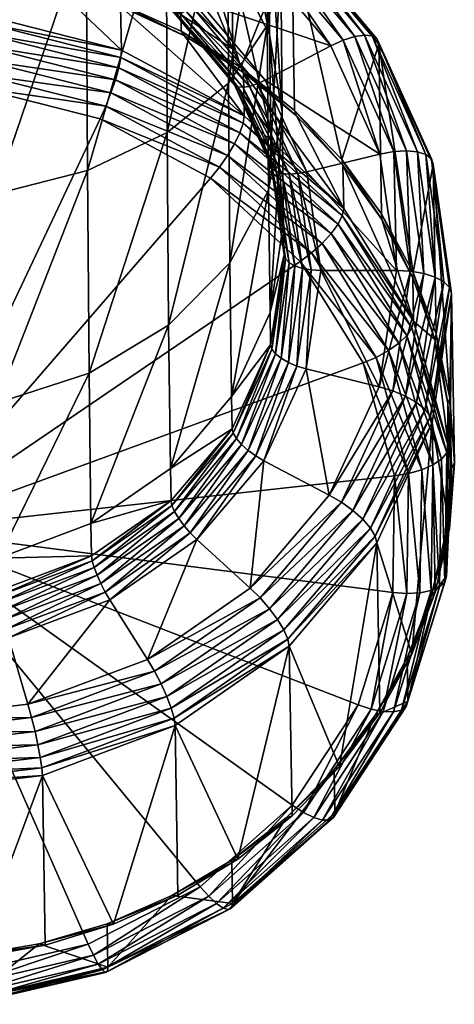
# Model space of a CAD drawing. Extents: x -0.13 to 0.206, y -0.197 to 0.
# Tile 6 of 256: x 0.006 to 0.03, y -0.197 to -0.143. Entities that reach past the tile are written whole.
import ezdxf

# ---------------------------------------------------------------- set-up
doc = ezdxf.new("R2010")
doc.units = 0
doc.layers.add('mesh', color=7, linetype='CONTINUOUS')

msp = doc.modelspace()

# ---------------------------------------------------------------- meshes
at = {"layer": 'mesh'}
mesh = msp.add_polyface(dxfattribs=at)
corners = [(0.01502, -0.134316, 0.441475), (0.021171, -0.138396, 0.444283), (0.014964, -0.134068, 0.442216), (0.020953, -0.138282, 0.445026), (0.014808, -0.133998, 0.44298), (0.02061, -0.138325, 0.445729), (0.014564, -0.134109, 0.443716), (0.020166, -0.138522, 0.446344), (0.014248, -0.134395, 0.444373), (0.019651, -0.138859, 0.446827), (0.013882, -0.134837, 0.444907), (0.017955, -0.139806, 0.464177), (0.014594, -0.130668, 0.467205), (0.014639, -0.13639, 0.461458), (0.017904, -0.133375, 0.470635), (0.01456, -0.12378, 0.471488), (0.017867, -0.125635, 0.475448), (0.019971, -0.136528, 0.474615), (0.019929, -0.127796, 0.480045), (0.020653, -0.139911, 0.478874), (0.020606, -0.130114, 0.484966), (0.019905, -0.143295, 0.483122), (0.019852, -0.132433, 0.489877), (0.019903, -0.118051, 0.483329), (0.020577, -0.119181, 0.488651), (0.017718, -0.134593, 0.494441), (0.01982, -0.120311, 0.493962), (0.01435, -0.136448, 0.498348), (0.017683, -0.121364, 0.498899), (0.009978, -0.137872, 0.501333), (0.014313, -0.122269, 0.503127), (-0.000216, -0.126886, -0.51671), (0.018036, -0.125832, -0.505438), (0.020331, -0.125832, -0.510546), (0.021226, -0.125832, -0.516074), (0.02066, -0.125832, -0.521645), (0.018672, -0.125832, -0.52688), (0.01533, -0.125251, -0.500213), (0.018766, -0.125536, -0.504986), (0.015085, -0.125536, -0.500473), (0.018415, -0.125734, -0.505203), (0.014802, -0.125734, -0.500773), (0.020759, -0.125734, -0.510417), (0.021154, -0.125536, -0.510299), (0.021673, -0.125734, -0.51606), (0.022085, -0.125536, -0.516048), (0.021095, -0.125734, -0.521748), (0.021496, -0.125536, -0.521843), (0.019065, -0.125734, -0.527092), (0.019428, -0.125536, -0.527287), (0.015721, -0.125734, -0.531728), (0.016021, -0.125536, -0.532011), (0.011291, -0.125734, -0.535341), (0.011507, -0.125536, -0.535692), (0.014496, -0.125832, -0.501098), (0.015396, -0.125832, -0.531422), (0.011056, -0.125832, -0.534961)]
mesh.append_faces([[corners[k] for k in face] for face in [(0, 1, 2, 2), (2, 3, 4, 4), (4, 5, 6, 6), (6, 7, 8, 8), (8, 9, 10, 10), (11, 12, 13, 13), (11, 14, 12, 12), (14, 15, 12, 12), (14, 16, 15, 15), (17, 16, 14, 14), (17, 18, 16, 16), (19, 18, 17, 17), (19, 20, 18, 18), (21, 22, 20, 20), (20, 23, 18, 18), (22, 24, 20, 20), (25, 26, 22, 22), (27, 28, 25, 25), (29, 30, 27, 27), (31, 32, 33, 33), (31, 33, 34, 34), (31, 34, 35, 35), (31, 35, 36, 36), (37, 38, 39, 39), (39, 40, 41, 41), (38, 40, 39, 39), (38, 42, 40, 40), (43, 42, 38, 38), (43, 44, 42, 42), (45, 44, 43, 43), (45, 46, 44, 44), (47, 46, 45, 45), (47, 48, 46, 46), (49, 48, 47, 47), (49, 50, 48, 48), (51, 50, 49, 49), (51, 52, 50, 50), (53, 52, 51, 51), (41, 32, 54, 54), (40, 32, 41, 41), (40, 33, 32, 32), (42, 33, 40, 40), (42, 34, 33, 33), (44, 34, 42, 42), (44, 35, 34, 34), (46, 35, 44, 44), (46, 36, 35, 35), (48, 36, 46, 46), (48, 55, 36, 36), (50, 55, 48, 48), (50, 56, 55, 55), (52, 56, 50, 50)]])
mesh = msp.add_polyface(dxfattribs=at)
corners = [(0.024095, -0.153317, 0.419931), (0.021507, -0.148245, 0.423746), (0.018592, -0.145873, 0.422617), (0.022074, -0.151318, 0.452769), (0.019345, -0.146496, 0.450574), (0.019794, -0.14629, 0.450407), (0.021573, -0.15141, 0.452883), (0.018925, -0.14663, 0.450854), (0.021105, -0.151439, 0.453113), (0.018563, -0.146683, 0.451227), (0.020702, -0.151402, 0.453444), (0.018284, -0.146652, 0.451667), (0.020392, -0.151301, 0.453852), (0.020196, -0.151144, 0.454309), (0.018108, -0.146539, 0.452145), (0.020126, -0.150941, 0.454785), (0.018045, -0.146351, 0.452628), (0.021249, -0.138659, 0.443549), (0.025925, -0.144036, 0.44695), (0.021171, -0.138396, 0.444283), (0.026019, -0.144318, 0.446225), (0.028903, -0.150604, 0.450036), (0.029007, -0.150908, 0.449322), (0.02566, -0.143866, 0.447667), (0.020953, -0.138282, 0.445026), (0.028608, -0.150369, 0.450722), (0.025242, -0.14382, 0.448328), (0.02061, -0.138325, 0.445729), (0.028143, -0.150218, 0.451334), (0.024699, -0.1439, 0.448887), (0.020166, -0.138522, 0.446344), (0.027539, -0.150162, 0.451829), (0.02407, -0.144101, 0.449306), (0.019651, -0.138859, 0.446827), (0.026837, -0.150205, 0.452175), (0.023395, -0.144409, 0.449558), (0.019099, -0.139313, 0.447148), (0.026086, -0.150344, 0.452346), (0.018448, -0.1456, 0.422489), (0.021404, -0.147956, 0.423611), (0.023995, -0.150644, 0.424884), (0.01502, -0.134316, 0.441475), (0.016155, -0.141973, 0.448365), (0.020096, -0.149175, 0.458573), (0.020028, -0.143783, 0.467328), (0.017955, -0.139806, 0.464177), (0.020794, -0.154101, 0.460875), (0.020717, -0.148052, 0.470699), (0.019971, -0.136528, 0.474615), (0.017904, -0.133375, 0.470635), (0.020653, -0.139911, 0.478874), (0.019975, -0.15232, 0.474058), (0.019905, -0.143295, 0.483122), (0.017853, -0.156297, 0.477177), (0.017776, -0.146448, 0.487069), (0.020606, -0.130114, 0.484966), (0.019852, -0.132433, 0.489877)]
mesh.append_faces([[corners[k] for k in face] for face in [(0, 1, 2, 2), (3, 4, 5, 5), (3, 6, 4, 4), (6, 7, 4, 4), (8, 9, 7, 7), (10, 11, 9, 9), (10, 12, 11, 11), (12, 13, 14, 14), (13, 15, 16, 16), (17, 18, 19, 19), (20, 18, 17, 17), (20, 21, 18, 18), (22, 21, 20, 20), (19, 23, 24, 24), (18, 23, 19, 19), (18, 25, 23, 23), (21, 25, 18, 18), (24, 26, 27, 27), (23, 26, 24, 24), (23, 28, 26, 26), (25, 28, 23, 23), (27, 29, 30, 30), (26, 29, 27, 27), (26, 31, 29, 29), (28, 31, 26, 26), (30, 32, 33, 33), (29, 32, 30, 30), (29, 34, 32, 32), (31, 34, 29, 29), (33, 35, 36, 36), (32, 35, 33, 33), (32, 37, 35, 35), (34, 37, 32, 32), (38, 1, 39, 39), (38, 2, 1, 1), (17, 40, 20, 20), (17, 39, 40, 40), (17, 38, 39, 39), (41, 38, 17, 17), (5, 35, 37, 37), (42, 35, 5, 5), (42, 36, 35, 35), (43, 44, 45, 45), (46, 47, 44, 44), (44, 48, 49, 49), (47, 48, 44, 44), (47, 50, 48, 48), (51, 50, 47, 47), (51, 52, 50, 50), (53, 54, 52, 52), (52, 55, 50, 50), (54, 56, 52, 52), (15, 43, 16, 16)]])
mesh = msp.add_polyface(dxfattribs=at)
corners = [(0.018631, -0.148248, 0.417524), (0.011867, -0.145052, 0.415124), (0.018574, -0.148649, 0.416854), (0.011902, -0.144638, 0.415788), (0.011754, -0.145607, 0.414584), (0.018393, -0.149169, 0.416297), (0.01157, -0.146268, 0.414205), (0.018102, -0.149772, 0.41589), (0.011328, -0.146987, 0.414012), (0.011044, -0.147717, 0.41402), (0.017721, -0.150416, 0.415661), (0.011862, -0.142263, 0.420882), (0.015358, -0.143868, 0.421657), (0.018592, -0.145873, 0.422617), (0.016155, -0.141973, 0.448365), (0.015787, -0.142276, 0.448579), (0.011143, -0.139038, 0.447032), (0.019794, -0.14629, 0.450407), (0.019345, -0.146496, 0.450574), (0.015444, -0.142501, 0.448901), (0.010899, -0.139332, 0.447388), (0.018925, -0.14663, 0.450854), (0.015148, -0.142632, 0.449311), (0.018563, -0.146683, 0.451227), (0.014919, -0.14266, 0.449779), (0.018284, -0.146652, 0.451667), (0.014774, -0.142584, 0.450275), (0.018108, -0.146539, 0.452145), (0.020392, -0.151301, 0.453852), (0.014722, -0.142409, 0.450764), (0.018045, -0.146351, 0.452628), (0.020196, -0.151144, 0.454309), (0.021249, -0.138659, 0.443549), (0.021171, -0.138396, 0.444283), (0.01502, -0.134316, 0.441475), (0.020953, -0.138282, 0.445026), (0.014964, -0.134068, 0.442216), (0.02061, -0.138325, 0.445729), (0.014808, -0.133998, 0.44298), (0.020166, -0.138522, 0.446344), (0.014564, -0.134109, 0.443716), (0.019651, -0.138859, 0.446827), (0.014248, -0.134395, 0.444373), (0.013882, -0.134837, 0.444907), (0.019099, -0.139313, 0.447148), (0.013491, -0.135403, 0.44528), (0.015176, -0.143614, 0.421537), (0.018448, -0.1456, 0.422489), (0.011645, -0.142033, 0.420772), (0.011404, -0.13866, 0.446783), (0.018015, -0.144585, 0.456416), (0.014639, -0.13639, 0.461458), (0.014693, -0.140643, 0.454552), (0.017955, -0.139806, 0.464177), (0.020096, -0.149175, 0.458573), (0.020028, -0.143783, 0.467328), (0.017904, -0.133375, 0.470635), (0.017776, -0.146448, 0.487069), (0.017718, -0.134593, 0.494441), (0.019852, -0.132433, 0.489877), (0.014412, -0.149155, 0.490447), (0.01435, -0.136448, 0.498348), (0.010043, -0.151233, 0.493025)]
mesh.append_faces([[corners[k] for k in face] for face in [(0, 1, 2, 2), (3, 1, 0, 0), (2, 4, 5, 5), (1, 4, 2, 2), (5, 6, 7, 7), (4, 6, 5, 5), (6, 8, 7, 7), (8, 9, 10, 10), (0, 11, 3, 3), (0, 12, 11, 11), (13, 12, 0, 0), (14, 15, 16, 16), (17, 15, 14, 14), (17, 18, 15, 15), (15, 19, 20, 20), (18, 19, 15, 15), (18, 21, 19, 19), (21, 22, 19, 19), (21, 23, 22, 22), (23, 24, 22, 22), (23, 25, 24, 24), (25, 26, 24, 24), (25, 27, 26, 26), (28, 27, 25, 25), (27, 29, 26, 26), (27, 30, 29, 29), (31, 30, 27, 27), (32, 33, 34, 34), (33, 35, 36, 36), (35, 37, 38, 38), (37, 39, 40, 40), (39, 41, 42, 42), (43, 44, 45, 45), (41, 44, 43, 43), (46, 13, 47, 47), (46, 12, 13, 13), (48, 12, 46, 46), (48, 11, 12, 12), (34, 46, 47, 47), (34, 48, 46, 46), (49, 44, 14, 14), (49, 45, 44, 44), (50, 51, 52, 52), (50, 53, 51, 51), (54, 53, 50, 50), (55, 56, 53, 53), (57, 58, 59, 59), (60, 58, 57, 57), (60, 61, 58, 58), (62, 61, 60, 60), (29, 50, 52, 52), (30, 50, 29, 29), (30, 54, 50, 50)]])
mesh = msp.add_polyface(dxfattribs=at)
corners = [(0.011902, -0.144638, 0.415788), (0.004355, -0.143153, 0.41418), (0.011867, -0.145052, 0.415124), (0.004365, -0.142733, 0.414841), (-0.003449, -0.143083, 0.414086), (-0.003466, -0.142663, 0.414747), (0.004317, -0.143728, 0.413649), (0.011754, -0.145607, 0.414584), (-0.003408, -0.143658, 0.413556), (0.004253, -0.144418, 0.413285), (0.01157, -0.146268, 0.414205), (-0.003348, -0.14435, 0.413194), (0.004168, -0.145177, 0.413112), (0.011328, -0.146987, 0.414012), (-0.003272, -0.14511, 0.413023), (0.004066, -0.145953, 0.413143), (0.011044, -0.147717, 0.41402), (-0.003185, -0.145888, 0.413056), (0.003955, -0.146693, 0.413374), (0.010738, -0.148408, 0.414227), (-0.003093, -0.146629, 0.413289), (0.000076, -0.170921, 0.424642), (0.016795, -0.151657, 0.415789), (0.021712, -0.156218, 0.417955), (0.008163, -0.141087, 0.420304), (0.011862, -0.142263, 0.420882), (0.000413, -0.14009, 0.419779), (0.004325, -0.140358, 0.419934), (0.015444, -0.142501, 0.448901), (0.015148, -0.142632, 0.449311), (0.010689, -0.139523, 0.447826), (0.014919, -0.14266, 0.449779), (0.010526, -0.139597, 0.448317), (0.014774, -0.142584, 0.450275), (0.010422, -0.13955, 0.448826), (0.014722, -0.142409, 0.450764), (0.010384, -0.139385, 0.44932), (0.007915, -0.140884, 0.420208), (0.011645, -0.142033, 0.420772), (0.004049, -0.140187, 0.419852), (0.01013, -0.162334, 0.481876), (0.010043, -0.151233, 0.493025), (0.014412, -0.149155, 0.490447), (0.005055, -0.163981, 0.483135), (0.004965, -0.152539, 0.494627), (-0.000384, -0.164543, 0.483535), (-0.000474, -0.152984, 0.495145), (-0.005815, -0.163981, 0.48305), (0.009978, -0.137872, 0.501333), (0.01435, -0.136448, 0.498348), (0.004898, -0.138767, 0.503191), (-0.000542, -0.139072, 0.503795), (-0.005905, -0.152539, 0.494542)]
mesh.append_faces([[corners[k] for k in face] for face in [(0, 1, 2, 2), (3, 1, 0, 0), (3, 4, 1, 1), (5, 4, 3, 3), (2, 6, 7, 7), (1, 6, 2, 2), (1, 8, 6, 6), (4, 8, 1, 1), (7, 9, 10, 10), (6, 9, 7, 7), (6, 11, 9, 9), (8, 11, 6, 6), (10, 12, 13, 13), (9, 12, 10, 10), (9, 14, 12, 12), (11, 14, 9, 9), (13, 15, 16, 16), (12, 15, 13, 13), (12, 17, 15, 15), (14, 17, 12, 12), (16, 18, 19, 19), (15, 18, 16, 16), (15, 20, 18, 18), (17, 20, 15, 15), (18, 20, 21, 21), (21, 19, 18, 18), (21, 22, 19, 19), (23, 22, 21, 21), (0, 24, 3, 3), (0, 25, 24, 24), (3, 26, 5, 5), (3, 27, 26, 26), (24, 27, 3, 3), (28, 29, 30, 30), (29, 31, 32, 32), (31, 33, 34, 34), (33, 35, 36, 36), (37, 25, 38, 38), (37, 24, 25, 25), (39, 24, 37, 37), (39, 27, 24, 24), (40, 41, 42, 42), (43, 41, 40, 40), (43, 44, 41, 41), (45, 44, 43, 43), (45, 46, 44, 44), (47, 46, 45, 45), (41, 48, 49, 49), (44, 48, 41, 41), (44, 50, 48, 48), (46, 50, 44, 44), (46, 51, 50, 50), (52, 51, 46, 46)]])
mesh = msp.add_polyface(dxfattribs=at)
corners = [(0.018631, -0.148248, 0.417524), (0.018574, -0.148649, 0.416854), (0.024095, -0.153317, 0.419931), (0.018393, -0.149169, 0.416297), (0.024019, -0.153701, 0.419252), (0.018102, -0.149772, 0.41589), (0.023784, -0.15417, 0.418671), (0.023406, -0.154692, 0.418226), (0.017721, -0.150416, 0.415661), (0.022911, -0.155232, 0.417947), (0.011328, -0.146987, 0.414012), (0.017275, -0.151059, 0.415627), (0.022334, -0.155752, 0.417855), (0.011044, -0.147717, 0.41402), (0.016795, -0.151657, 0.415789), (0.021712, -0.156218, 0.417955), (0.010738, -0.148408, 0.414227), (0.018592, -0.145873, 0.422617), (0.022838, -0.156713, 0.455291), (0.021573, -0.15141, 0.452883), (0.022074, -0.151318, 0.452769), (0.02232, -0.156684, 0.455348), (0.022034, -0.162108, 0.4578), (0.021534, -0.161957, 0.457802), (0.021105, -0.151439, 0.453113), (0.018925, -0.14663, 0.450854), (0.021836, -0.156599, 0.455526), (0.021067, -0.16176, 0.457926), (0.020702, -0.151402, 0.453444), (0.018563, -0.146683, 0.451227), (0.021419, -0.156465, 0.455811), (0.020665, -0.161528, 0.458166), (0.020392, -0.151301, 0.453852), (0.021099, -0.15629, 0.456183), (0.020356, -0.161279, 0.458504), (0.020196, -0.151144, 0.454309), (0.020895, -0.156086, 0.456619), (0.02016, -0.161028, 0.458918), (0.020126, -0.150941, 0.454785), (0.020824, -0.155867, 0.457088), (0.02009, -0.160793, 0.459379), (0.020794, -0.154101, 0.460875), (0.020028, -0.143783, 0.467328), (0.020096, -0.149175, 0.458573), (0.020061, -0.159027, 0.463167), (0.020717, -0.148052, 0.470699), (0.019975, -0.15232, 0.474058), (0.017946, -0.163617, 0.465291), (0.017853, -0.156297, 0.477177), (0.019905, -0.143295, 0.483122), (0.014495, -0.159713, 0.479844), (0.017776, -0.146448, 0.487069), (0.014412, -0.149155, 0.490447), (0.01013, -0.162334, 0.481876)]
mesh.append_faces([[corners[k] for k in face] for face in [(0, 1, 2, 2), (1, 3, 4, 4), (3, 5, 6, 6), (7, 8, 9, 9), (5, 8, 7, 7), (5, 10, 8, 8), (9, 11, 12, 12), (8, 11, 9, 9), (8, 13, 11, 11), (12, 14, 15, 15), (11, 14, 12, 12), (11, 16, 14, 14), (13, 16, 11, 11), (17, 0, 2, 2), (18, 19, 20, 20), (18, 21, 19, 19), (22, 23, 21, 21), (19, 24, 25, 25), (21, 24, 19, 19), (21, 26, 24, 24), (23, 26, 21, 21), (23, 27, 26, 26), (24, 28, 29, 29), (26, 28, 24, 24), (26, 30, 28, 28), (27, 30, 26, 26), (27, 31, 30, 30), (30, 32, 28, 28), (30, 33, 32, 32), (31, 33, 30, 30), (31, 34, 33, 33), (33, 35, 32, 32), (33, 36, 35, 35), (34, 36, 33, 33), (34, 37, 36, 36), (36, 38, 35, 35), (36, 39, 38, 38), (37, 39, 36, 36), (37, 40, 39, 39), (41, 42, 43, 43), (44, 45, 41, 41), (44, 46, 45, 45), (47, 46, 44, 44), (47, 48, 46, 46), (48, 49, 46, 46), (50, 51, 48, 48), (50, 52, 51, 51), (53, 52, 50, 50), (38, 41, 43, 43), (39, 41, 38, 38), (39, 44, 41, 41), (40, 44, 39, 39)]])
mesh = msp.add_polyface(dxfattribs=at)
corners = [(0.027921, -0.159499, 0.422843), (0.024019, -0.153701, 0.419252), (0.027831, -0.159861, 0.422155), (0.024095, -0.153317, 0.419931), (0.018574, -0.148649, 0.416854), (0.023784, -0.15417, 0.418671), (0.027558, -0.160269, 0.421544), (0.018393, -0.149169, 0.416297), (0.023406, -0.154692, 0.418226), (0.027119, -0.160693, 0.421053), (0.018102, -0.149772, 0.41589), (0.022911, -0.155232, 0.417947), (0.026546, -0.161104, 0.420714), (0.022334, -0.155752, 0.417855), (0.021712, -0.156218, 0.417955), (0.025876, -0.161476, 0.420552), (0.027881, -0.157124, 0.427936), (0.029093, -0.160503, 0.429522), (0.024055, -0.150942, 0.425024), (0.021507, -0.148245, 0.423746), (0.026192, -0.153918, 0.426429), (0.022034, -0.162108, 0.4578), (0.02232, -0.156684, 0.455348), (0.022838, -0.156713, 0.455291), (0.029007, -0.150908, 0.449322), (0.029901, -0.157652, 0.453331), (0.028903, -0.150604, 0.450036), (0.030009, -0.15798, 0.452628), (0.028852, -0.164701, 0.456609), (0.029596, -0.157347, 0.453984), (0.028608, -0.150369, 0.450722), (0.028557, -0.164325, 0.45723), (0.029115, -0.157084, 0.454543), (0.028143, -0.150218, 0.451334), (0.028093, -0.16395, 0.457737), (0.02849, -0.156882, 0.454971), (0.027539, -0.150162, 0.451829), (0.02749, -0.163603, 0.458097), (0.027765, -0.156756, 0.455236), (0.026837, -0.150205, 0.452175), (0.026789, -0.163307, 0.458284), (0.026988, -0.156713, 0.455323), (0.026086, -0.150344, 0.452346), (0.026039, -0.163081, 0.458286), (0.027908, -0.156821, 0.427796), (0.029163, -0.160206, 0.429384), (0.026175, -0.153615, 0.426287), (0.023995, -0.150644, 0.424884), (0.021404, -0.147956, 0.423611), (0.02992, -0.163711, 0.431024), (0.026019, -0.144318, 0.446225), (0.022074, -0.151318, 0.452769), (0.019794, -0.14629, 0.450407)]
mesh.append_faces([[corners[k] for k in face] for face in [(0, 1, 2, 2), (3, 1, 0, 0), (3, 4, 1, 1), (2, 5, 6, 6), (1, 5, 2, 2), (1, 7, 5, 5), (6, 8, 9, 9), (5, 8, 6, 6), (5, 10, 8, 8), (9, 11, 12, 12), (8, 11, 9, 9), (11, 13, 12, 12), (13, 14, 15, 15), (16, 0, 17, 17), (3, 18, 19, 19), (0, 18, 3, 3), (0, 20, 18, 18), (16, 20, 0, 0), (21, 22, 23, 23), (24, 25, 26, 26), (27, 25, 24, 24), (27, 28, 25, 25), (26, 29, 30, 30), (25, 29, 26, 26), (25, 31, 29, 29), (30, 32, 33, 33), (29, 32, 30, 30), (29, 34, 32, 32), (33, 35, 36, 36), (32, 35, 33, 33), (32, 37, 35, 35), (36, 38, 39, 39), (35, 38, 36, 36), (35, 40, 38, 38), (39, 41, 42, 42), (38, 41, 39, 39), (38, 43, 41, 41), (44, 17, 45, 45), (44, 16, 17, 17), (46, 16, 44, 44), (46, 20, 16, 16), (47, 20, 46, 46), (47, 18, 20, 20), (48, 18, 47, 47), (48, 19, 18, 18), (24, 49, 27, 27), (24, 44, 45, 45), (50, 44, 24, 24), (50, 46, 44, 44), (50, 47, 46, 46), (51, 41, 23, 23), (51, 42, 41, 41), (52, 42, 51, 51)]])
mesh = msp.add_polyface(dxfattribs=at)
corners = [(0.029847, -0.166373, 0.426064), (0.029751, -0.166712, 0.425364), (0.029743, -0.17347, 0.429372), (0.027831, -0.159861, 0.422155), (0.027921, -0.159499, 0.422843), (0.029459, -0.16705, 0.424722), (0.029648, -0.173785, 0.428662), (0.027558, -0.160269, 0.421544), (0.02899, -0.167365, 0.424179), (0.029356, -0.174053, 0.427986), (0.027119, -0.160693, 0.421053), (0.028376, -0.167635, 0.423774), (0.028889, -0.174255, 0.427391), (0.026546, -0.161104, 0.420714), (0.027659, -0.16784, 0.423534), (0.028277, -0.174377, 0.426917), (0.025876, -0.161476, 0.420552), (0.026889, -0.167968, 0.423474), (0.027563, -0.174412, 0.426597), (0.025155, -0.161782, 0.420576), (0.029704, -0.171095, 0.434466), (0.030012, -0.167549, 0.432814), (0.029807, -0.163997, 0.431157), (0.029093, -0.160503, 0.429522), (0.028956, -0.165053, 0.455917), (0.028852, -0.164701, 0.456609), (0.030009, -0.15798, 0.452628), (0.025826, -0.171269, 0.459648), (0.02592, -0.171643, 0.458967), (0.028557, -0.164325, 0.45723), (0.029901, -0.157652, 0.453331), (0.025562, -0.170827, 0.460239), (0.028093, -0.16395, 0.457737), (0.029596, -0.157347, 0.453984), (0.025145, -0.170348, 0.460698), (0.02749, -0.163603, 0.458097), (0.029115, -0.157084, 0.454543), (0.024605, -0.169865, 0.460994), (0.026789, -0.163307, 0.458284), (0.02849, -0.156882, 0.454971), (0.023977, -0.169411, 0.461108), (0.026039, -0.163081, 0.458286), (0.027765, -0.156756, 0.455236), (0.023306, -0.169016, 0.461032), (0.030165, -0.167278, 0.43269), (0.029894, -0.170845, 0.434351), (0.02992, -0.163711, 0.431024), (0.029163, -0.160206, 0.429384), (0.027831, -0.177735, 0.437548), (0.029111, -0.17435, 0.435979), (0.029007, -0.150908, 0.449322), (0.022838, -0.156713, 0.455291), (0.026988, -0.156713, 0.455323)]
mesh.append_faces([[corners[k] for k in face] for face in [(0, 1, 2, 2), (0, 3, 1, 1), (4, 3, 0, 0), (1, 5, 6, 6), (1, 7, 5, 5), (3, 7, 1, 1), (5, 8, 9, 9), (5, 10, 8, 8), (7, 10, 5, 5), (8, 11, 12, 12), (8, 13, 11, 11), (10, 13, 8, 8), (11, 14, 15, 15), (11, 16, 14, 14), (13, 16, 11, 11), (14, 17, 18, 18), (14, 19, 17, 17), (16, 19, 14, 14), (2, 20, 21, 21), (22, 2, 21, 21), (22, 0, 2, 2), (23, 0, 22, 22), (23, 4, 0, 0), (24, 25, 26, 26), (24, 27, 25, 25), (28, 27, 24, 24), (25, 29, 30, 30), (25, 31, 29, 29), (27, 31, 25, 25), (29, 32, 33, 33), (29, 34, 32, 32), (31, 34, 29, 29), (32, 35, 36, 36), (32, 37, 35, 35), (34, 37, 32, 32), (35, 38, 39, 39), (35, 40, 38, 38), (37, 40, 35, 35), (38, 41, 42, 42), (38, 43, 41, 41), (44, 20, 45, 45), (44, 21, 20, 20), (46, 21, 44, 44), (46, 22, 21, 21), (47, 22, 46, 46), (47, 23, 22, 22), (24, 48, 28, 28), (24, 45, 49, 49), (26, 45, 24, 24), (26, 44, 45, 45), (26, 46, 44, 44), (50, 47, 46, 46), (51, 52, 41, 41)]])
mesh = msp.add_polyface(dxfattribs=at)
corners = [(0.026546, -0.161104, 0.420714), (0.022334, -0.155752, 0.417855), (0.025876, -0.161476, 0.420552), (0.021712, -0.156218, 0.417955), (0.025155, -0.161782, 0.420576), (0.000076, -0.170921, 0.424642), (0.026889, -0.167968, 0.423474), (0.026796, -0.174356, 0.426453), (0.019718, -0.167135, 0.460127), (0.021534, -0.161957, 0.457802), (0.022034, -0.162108, 0.4578), (0.019271, -0.166872, 0.460075), (0.016048, -0.171452, 0.462111), (0.015682, -0.171092, 0.462015), (0.021067, -0.16176, 0.457926), (0.018852, -0.166569, 0.460151), (0.015341, -0.170698, 0.46205), (0.011015, -0.17433, 0.463489), (0.020665, -0.161528, 0.458166), (0.018492, -0.166247, 0.460349), (0.015047, -0.170298, 0.462212), (0.010773, -0.173867, 0.463491), (0.020356, -0.161279, 0.458504), (0.018214, -0.165928, 0.460655), (0.01482, -0.16992, 0.46249), (0.010565, -0.173407, 0.463626), (0.02016, -0.161028, 0.458918), (0.018038, -0.165633, 0.461049), (0.014676, -0.169588, 0.462867), (0.010404, -0.172983, 0.463884), (0.02009, -0.160793, 0.459379), (0.017976, -0.165384, 0.461503), (0.014624, -0.169325, 0.463315), (0.010301, -0.172622, 0.464247), (0.025562, -0.170827, 0.460239), (0.020474, -0.175843, 0.463223), (0.025145, -0.170348, 0.460698), (0.020032, -0.175243, 0.463466), (0.024605, -0.169865, 0.460994), (0.01952, -0.174653, 0.463518), (0.023977, -0.169411, 0.461108), (0.023306, -0.169016, 0.461032), (0.026789, -0.163307, 0.458284), (0.018972, -0.174112, 0.463374), (0.026039, -0.163081, 0.458286), (0.022838, -0.156713, 0.455291), (0.014594, -0.167559, 0.467103), (0.017853, -0.156297, 0.477177), (0.017946, -0.163617, 0.465291), (0.014495, -0.159713, 0.479844), (0.010234, -0.170584, 0.468479), (0.020061, -0.159027, 0.463167)]
mesh.append_faces([[corners[k] for k in face] for face in [(0, 1, 2, 2), (2, 3, 4, 4), (5, 4, 3, 3), (5, 6, 4, 4), (7, 6, 5, 5), (8, 9, 10, 10), (8, 11, 9, 9), (12, 11, 8, 8), (12, 13, 11, 11), (11, 14, 9, 9), (11, 15, 14, 14), (13, 15, 11, 11), (13, 16, 15, 15), (17, 16, 13, 13), (15, 18, 14, 14), (15, 19, 18, 18), (16, 19, 15, 15), (16, 20, 19, 19), (21, 20, 16, 16), (19, 22, 18, 18), (19, 23, 22, 22), (20, 23, 19, 19), (20, 24, 23, 23), (25, 24, 20, 20), (23, 26, 22, 22), (23, 27, 26, 26), (24, 27, 23, 23), (24, 28, 27, 27), (29, 28, 24, 24), (27, 30, 26, 26), (27, 31, 30, 30), (28, 31, 27, 27), (28, 32, 31, 31), (33, 32, 28, 28), (34, 35, 36, 36), (36, 37, 38, 38), (38, 39, 40, 40), (40, 41, 42, 42), (40, 43, 41, 41), (39, 43, 40, 40), (8, 43, 12, 12), (8, 41, 43, 43), (10, 41, 8, 8), (10, 44, 41, 41), (45, 44, 10, 10), (46, 47, 48, 48), (46, 49, 47, 47), (50, 49, 46, 46), (30, 48, 51, 51), (31, 48, 30, 30), (31, 46, 48, 48), (32, 46, 31, 31), (32, 50, 46, 46)]])
mesh = msp.add_polyface(dxfattribs=at)
corners = [(0.016227, -0.190482, 0.43389), (0.021277, -0.18601, 0.431844), (0.000076, -0.170921, 0.424642), (0.005718, -0.176847, 0.464546), (0.011015, -0.17433, 0.463489), (0.011272, -0.174765, 0.463619), (0.005585, -0.176365, 0.464396), (-0.000237, -0.177558, 0.464831), (-0.000236, -0.17706, 0.464674), (0.010773, -0.173867, 0.463491), (0.015341, -0.170698, 0.46205), (0.00546, -0.175859, 0.464379), (-0.000236, -0.176538, 0.464651), (0.010565, -0.173407, 0.463626), (0.015047, -0.170298, 0.462212), (0.005352, -0.175362, 0.464497), (-0.000237, -0.176028, 0.464764), (0.010404, -0.172983, 0.463884), (0.01482, -0.16992, 0.46249), (0.005268, -0.174908, 0.464742), (0.010301, -0.172622, 0.464247), (0.014676, -0.169588, 0.462867), (0.005213, -0.17453, 0.465097), (-0.000239, -0.175565, 0.465005), (0.010264, -0.17235, 0.464691), (0.014624, -0.169325, 0.463315), (0.005192, -0.174251, 0.465538), (-0.000242, -0.17518, 0.465358), (0.014848, -0.181645, 0.463544), (0.007535, -0.183957, 0.465422), (0.014792, -0.181236, 0.46421), (0.007453, -0.183389, 0.465955), (0.014638, -0.180695, 0.464755), (0.007327, -0.182709, 0.466323), (0.014396, -0.180059, 0.465142), (0.007165, -0.181963, 0.4665), (0.014084, -0.179369, 0.465344), (0.006978, -0.181203, 0.466475), (0.013722, -0.178675, 0.465348), (-0.000253, -0.182066, 0.46682), (-0.000253, -0.182848, 0.466854), (0.006779, -0.18048, 0.466249), (0.013335, -0.178022, 0.465154), (-0.000251, -0.181319, 0.466585), (0.016048, -0.171452, 0.462111), (0.010234, -0.170584, 0.468479), (0.01013, -0.162334, 0.481876), (0.014495, -0.159713, 0.479844), (0.005163, -0.172485, 0.469326), (0.005055, -0.163981, 0.483135), (-0.000275, -0.173134, 0.469586)]
mesh.append_faces([[corners[k] for k in face] for face in [(0, 1, 2, 2), (3, 4, 5, 5), (3, 6, 4, 4), (7, 6, 3, 3), (7, 8, 6, 6), (4, 9, 10, 10), (6, 9, 4, 4), (6, 11, 9, 9), (8, 11, 6, 6), (8, 12, 11, 11), (9, 13, 14, 14), (11, 13, 9, 9), (11, 15, 13, 13), (12, 15, 11, 11), (12, 16, 15, 15), (13, 17, 18, 18), (15, 17, 13, 13), (15, 19, 17, 17), (16, 19, 15, 15), (17, 20, 21, 21), (19, 20, 17, 17), (19, 22, 20, 20), (23, 22, 19, 19), (20, 24, 25, 25), (22, 24, 20, 20), (22, 26, 24, 24), (27, 26, 22, 22), (28, 29, 30, 30), (30, 31, 32, 32), (32, 33, 34, 34), (31, 33, 32, 32), (34, 35, 36, 36), (33, 35, 34, 34), (36, 37, 38, 38), (35, 37, 36, 36), (35, 39, 37, 37), (40, 39, 35, 35), (38, 41, 42, 42), (37, 41, 38, 38), (37, 43, 41, 41), (39, 43, 37, 37), (3, 41, 43, 43), (5, 41, 3, 3), (5, 42, 41, 41), (44, 42, 5, 5), (45, 46, 47, 47), (48, 46, 45, 45), (48, 49, 46, 46), (50, 49, 48, 48), (24, 45, 25, 25), (24, 48, 45, 45), (26, 48, 24, 24), (26, 50, 48, 48)]])
mesh = msp.add_polyface(dxfattribs=at)
corners = [(0.027616, -0.180307, 0.432544), (0.029648, -0.173785, 0.428662), (0.027528, -0.180599, 0.431823), (0.029743, -0.17347, 0.429372), (0.029751, -0.166712, 0.425364), (0.029356, -0.174053, 0.427986), (0.027258, -0.180799, 0.431115), (0.029459, -0.16705, 0.424722), (0.028889, -0.174255, 0.427391), (0.026824, -0.180892, 0.43047), (0.02899, -0.167365, 0.424179), (0.028277, -0.174377, 0.426917), (0.026257, -0.180873, 0.429931), (0.028376, -0.167635, 0.423774), (0.027563, -0.174412, 0.426597), (0.025594, -0.180742, 0.429534), (0.027659, -0.16784, 0.423534), (0.026796, -0.174356, 0.426453), (0.024882, -0.18051, 0.429307), (0.026889, -0.167968, 0.423474), (0.000076, -0.170921, 0.424642), (0.021277, -0.18601, 0.431844), (0.028887, -0.174576, 0.436083), (0.029704, -0.171095, 0.434466), (0.027577, -0.177932, 0.437638), (0.011272, -0.174765, 0.463619), (0.015682, -0.171092, 0.462015), (0.016048, -0.171452, 0.462111), (0.011015, -0.17433, 0.463489), (0.02592, -0.171643, 0.458967), (0.02103, -0.176909, 0.462241), (0.025826, -0.171269, 0.459648), (0.021108, -0.177302, 0.461568), (0.014792, -0.181236, 0.46421), (0.014848, -0.181645, 0.463544), (0.020814, -0.176411, 0.462805), (0.025562, -0.170827, 0.460239), (0.014638, -0.180695, 0.464755), (0.020474, -0.175843, 0.463223), (0.014396, -0.180059, 0.465142), (0.020032, -0.175243, 0.463466), (0.025145, -0.170348, 0.460698), (0.014084, -0.179369, 0.465344), (0.01952, -0.174653, 0.463518), (0.024605, -0.169865, 0.460994), (0.013722, -0.178675, 0.465348), (0.013335, -0.178022, 0.465154), (0.018972, -0.174112, 0.463374), (0.027831, -0.177735, 0.437548), (0.025795, -0.181106, 0.439104), (0.029111, -0.17435, 0.435979), (0.029894, -0.170845, 0.434351), (0.023874, -0.183913, 0.440397), (0.026076, -0.180941, 0.439029), (0.028956, -0.165053, 0.455917)]
mesh.append_faces([[corners[k] for k in face] for face in [(0, 1, 2, 2), (3, 1, 0, 0), (3, 4, 1, 1), (2, 5, 6, 6), (1, 5, 2, 2), (1, 7, 5, 5), (6, 8, 9, 9), (5, 8, 6, 6), (5, 10, 8, 8), (9, 11, 12, 12), (8, 11, 9, 9), (8, 13, 11, 11), (12, 14, 15, 15), (11, 14, 12, 12), (11, 16, 14, 14), (15, 17, 18, 18), (14, 17, 15, 15), (14, 19, 17, 17), (20, 18, 17, 17), (20, 21, 18, 18), (3, 22, 23, 23), (0, 22, 3, 3), (0, 24, 22, 22), (25, 26, 27, 27), (25, 28, 26, 26), (29, 30, 31, 31), (32, 30, 29, 29), (32, 33, 30, 30), (34, 33, 32, 32), (31, 35, 36, 36), (30, 35, 31, 31), (30, 37, 35, 35), (33, 37, 30, 30), (35, 38, 36, 36), (35, 39, 38, 38), (37, 39, 35, 35), (38, 40, 41, 41), (38, 42, 40, 40), (39, 42, 38, 38), (40, 43, 44, 44), (40, 45, 43, 43), (42, 45, 40, 40), (43, 46, 47, 47), (45, 46, 43, 43), (48, 24, 49, 49), (50, 24, 48, 48), (50, 22, 24, 24), (51, 22, 50, 50), (51, 23, 22, 22), (29, 52, 32, 32), (29, 48, 53, 53), (54, 50, 48, 48), (27, 47, 46, 46)]])
mesh = msp.add_polyface(dxfattribs=at)
corners = [(0.003577, -0.196644, 0.439975), (0.011135, -0.195117, 0.438465), (0.00357, -0.19688, 0.439228), (0.011167, -0.194875, 0.439209), (0.017945, -0.191642, 0.436897), (0.011029, -0.195171, 0.437691), (0.00354, -0.196916, 0.438446), (0.017771, -0.19173, 0.436139), (0.010857, -0.195033, 0.436939), (0.003488, -0.19675, 0.437683), (0.01749, -0.191647, 0.435413), (0.01063, -0.194712, 0.436262), (0.003419, -0.196392, 0.436989), (0.017122, -0.191399, 0.434768), (0.003336, -0.195868, 0.436413), (-0.00402, -0.196325, 0.4369), (0.010364, -0.19423, 0.435705), (0.016691, -0.191001, 0.434248), (0.003246, -0.195213, 0.435994), (-0.003914, -0.195803, 0.436326), (0.010077, -0.193621, 0.435305), (0.016227, -0.190482, 0.43389), (0.000076, -0.170921, 0.424642), (-0.003802, -0.195149, 0.43591), (0.007395, -0.19361, 0.444791), (0.011127, -0.1925, 0.444302), (0.01467, -0.190959, 0.443611), (0.003537, -0.194269, 0.445068), (0.000015, -0.194467, 0.445133), (-0.004254, -0.196573, 0.43988), (0.007567, -0.184375, 0.464761), (0.007535, -0.183957, 0.465422), (0.014848, -0.181645, 0.463544), (-0.000245, -0.184885, 0.465794), (-0.00024, -0.185306, 0.465134), (0.007453, -0.183389, 0.465955), (0.014792, -0.181236, 0.46421), (-0.000249, -0.184307, 0.466323), (-0.000252, -0.183613, 0.466685), (0.007327, -0.182709, 0.466323), (-0.000253, -0.182848, 0.466854), (0.007165, -0.181963, 0.4665), (0.003852, -0.194369, 0.445117), (-0.000084, -0.194603, 0.445196), (0.007722, -0.193672, 0.444822), (0.011461, -0.192523, 0.444316), (0.015004, -0.190942, 0.443606)]
mesh.append_faces([[corners[k] for k in face] for face in [(0, 1, 2, 2), (3, 1, 0, 0), (3, 4, 1, 1), (2, 5, 6, 6), (1, 5, 2, 2), (1, 7, 5, 5), (6, 8, 9, 9), (5, 8, 6, 6), (5, 10, 8, 8), (9, 11, 12, 12), (8, 11, 9, 9), (8, 13, 11, 11), (12, 14, 15, 15), (12, 16, 14, 14), (11, 16, 12, 12), (11, 17, 16, 16), (14, 18, 19, 19), (14, 20, 18, 18), (16, 20, 14, 14), (16, 21, 20, 20), (22, 20, 21, 21), (22, 18, 20, 20), (23, 18, 22, 22), (24, 25, 3, 3), (0, 24, 3, 3), (26, 3, 25, 25), (0, 27, 24, 24), (0, 28, 27, 27), (29, 28, 0, 0), (30, 31, 32, 32), (30, 33, 31, 31), (34, 33, 30, 30), (31, 35, 36, 36), (31, 37, 35, 35), (33, 37, 31, 31), (35, 38, 39, 39), (37, 38, 35, 35), (39, 40, 41, 41), (38, 40, 39, 39), (42, 28, 43, 43), (42, 27, 28, 28), (44, 27, 42, 42), (44, 24, 27, 27), (45, 24, 44, 44), (45, 25, 24, 24), (46, 25, 45, 45), (46, 26, 25, 25), (42, 34, 30, 30), (30, 44, 42, 42), (30, 45, 44, 44), (32, 45, 30, 30), (32, 46, 45, 45), (42, 43, 34, 34)]])
mesh = msp.add_polyface(dxfattribs=at)
corners = [(0.018001, -0.191387, 0.437636), (0.017945, -0.191642, 0.436897), (0.011167, -0.194875, 0.439209), (0.023536, -0.18669, 0.434632), (0.023611, -0.186419, 0.435363), (0.027528, -0.180599, 0.431823), (0.027616, -0.180307, 0.432544), (0.017771, -0.19173, 0.436139), (0.011135, -0.195117, 0.438465), (0.023306, -0.186828, 0.433896), (0.027258, -0.180799, 0.431115), (0.01749, -0.191647, 0.435413), (0.011029, -0.195171, 0.437691), (0.022936, -0.186824, 0.433206), (0.026824, -0.180892, 0.43047), (0.017122, -0.191399, 0.434768), (0.010857, -0.195033, 0.436939), (0.022452, -0.186678, 0.432608), (0.026257, -0.180873, 0.429931), (0.016691, -0.191001, 0.434248), (0.01063, -0.194712, 0.436262), (0.021886, -0.186401, 0.432144), (0.025594, -0.180742, 0.429534), (0.016227, -0.190482, 0.43389), (0.010364, -0.19423, 0.435705), (0.021277, -0.18601, 0.431844), (0.024882, -0.18051, 0.429307), (0.01467, -0.190959, 0.443611), (0.017961, -0.189012, 0.442729), (0.025795, -0.181106, 0.439104), (0.023571, -0.184044, 0.440456), (0.020945, -0.186694, 0.441672), (0.027577, -0.177932, 0.437638), (0.01829, -0.188957, 0.442706), (0.015004, -0.190942, 0.443606), (0.021264, -0.1866, 0.44163), (0.023874, -0.183913, 0.440397), (0.026076, -0.180941, 0.439029), (0.027831, -0.177735, 0.437548), (0.014848, -0.181645, 0.463544), (0.021108, -0.177302, 0.461568), (0.02592, -0.171643, 0.458967)]
mesh.append_faces([[corners[k] for k in face] for face in [(0, 1, 2, 2), (0, 3, 1, 1), (4, 3, 0, 0), (4, 5, 3, 3), (6, 5, 4, 4), (1, 7, 8, 8), (1, 9, 7, 7), (3, 9, 1, 1), (3, 10, 9, 9), (5, 10, 3, 3), (7, 11, 12, 12), (7, 13, 11, 11), (9, 13, 7, 7), (9, 14, 13, 13), (10, 14, 9, 9), (11, 15, 16, 16), (11, 17, 15, 15), (13, 17, 11, 11), (13, 18, 17, 17), (14, 18, 13, 13), (15, 19, 20, 20), (15, 21, 19, 19), (17, 21, 15, 15), (17, 22, 21, 21), (18, 22, 17, 17), (19, 23, 24, 24), (19, 25, 23, 23), (21, 25, 19, 19), (21, 26, 25, 25), (22, 26, 21, 21), (27, 0, 2, 2), (28, 0, 27, 27), (4, 29, 6, 6), (4, 30, 29, 29), (0, 30, 4, 4), (0, 31, 30, 30), (28, 31, 0, 0), (29, 32, 6, 6), (33, 27, 34, 34), (33, 28, 27, 27), (35, 28, 33, 33), (35, 31, 28, 28), (36, 31, 35, 35), (36, 30, 31, 31), (37, 30, 36, 36), (37, 29, 30, 30), (38, 29, 37, 37), (39, 33, 34, 34), (40, 33, 39, 39), (40, 35, 33, 33), (40, 36, 35, 35), (41, 37, 36, 36)]])

doc.saveas('drawing.dxf')
